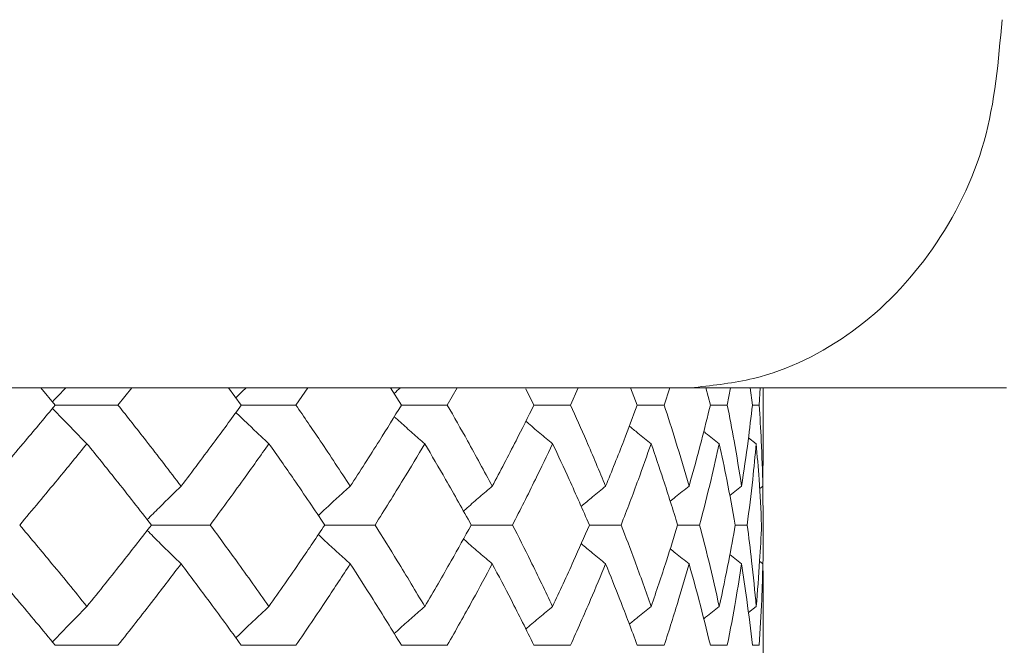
# Model space of a CAD drawing. Header units: inches. Extents: x -4 to 22.9, y -7.2 to 15.7.
# Tile 122 of 127: x 21.335 to 21.836, y 3.06 to 3.378. Entities that reach past the tile are written whole.
import ezdxf

# ---------------------------------------------------------------- set-up
doc = ezdxf.new("R2010")
doc.units = ezdxf.units.IN
doc.header["$MEASUREMENT"] = 0

msp = doc.modelspace()

# ---------------------------------------------------------------- linework, layer by layer
at = {"color": 7, "linetype": 'Continuous', "lineweight": 15}
for p, q in [((21.67212, 3.19092), (20.41013, 3.19092)), ((21.35339, 3.1821), (21.34598, 3.19092)), ((21.38527, 3.1821), (21.39222, 3.19092)), ((21.44796, 3.1821), (21.44147, 3.19092)), ((21.47571, 3.1821), (21.4817, 3.19092)), ((21.52937, 3.1821), (21.52386, 3.19092)), ((21.55266, 3.1821), (21.55764, 3.19092)), ((21.5967, 3.1821), (21.59256, 3.19029)), ((21.61529, 3.1821), (21.6192, 3.19092)), ((21.64923, 3.1821), (21.64586, 3.19092)), ((21.66291, 3.1821), (21.6657, 3.19092)), ((21.67107, 3.19092), (21.83695, 3.19092)), ((21.67834, 3.19106), (21.67212, 3.19092)), ((21.68637, 3.1821), (21.68414, 3.19092)), ((21.695, 3.1821), (21.69665, 3.19092)), ((21.70773, 3.1821), (21.70665, 3.19092)), ((21.71121, 3.1821), (21.71169, 3.19092)), ((21.71329, 3.16159), (21.71329, 3.19092)), ((21.35339, 3.1821), (21.38527, 3.1821)), ((21.44796, 3.1821), (21.47571, 3.1821)), ((21.52937, 3.1821), (21.55266, 3.1821)), ((21.5967, 3.1821), (21.61529, 3.1821)), ((21.64923, 3.1821), (21.66291, 3.1821)), ((21.68637, 3.1821), (21.695, 3.1821)), ((21.70773, 3.1821), (21.71121, 3.1821)), ((21.70968, 3.16247), (21.70575, 3.16551)), ((21.71306, 3.14083), (21.71327, 3.16159)), ((21.70228, 3.14083), (21.69624, 3.13612)), ((21.71306, 3.14083), (21.71138, 3.13953)), ((21.71329, 3.12114), (21.71306, 3.14129)), ((21.40226, 3.12114), (21.43211, 3.12114)), ((21.49037, 3.12114), (21.51592, 3.12114)), ((21.56484, 3.12114), (21.58581, 3.12114)), ((21.62486, 3.12114), (21.64102, 3.12114)), ((21.66975, 3.12114), (21.68093, 3.12114)), ((21.69905, 3.12114), (21.70511, 3.12114)), ((21.70228, 3.10144), (21.69627, 3.10612)), ((21.71306, 3.10144), (21.71142, 3.10271)), ((21.70968, 3.07974), (21.70571, 3.07666)), ((21.71329, 3.03942), (21.71329, 3.08062)), ((21.35339, 3.06002), (21.38527, 3.06002)), ((21.44796, 3.06002), (21.47571, 3.06002)), ((21.52937, 3.06002), (21.55266, 3.06002)), ((21.5967, 3.06002), (21.61529, 3.06002)), ((21.64923, 3.06002), (21.66291, 3.06002)), ((21.68637, 3.06002), (21.695, 3.06002)), ((21.70773, 3.06002), (21.71121, 3.06002))]:
    msp.add_line(p, q, dxfattribs=at)
for points, knots in [([(21.83462, 3.37792), (21.83284, 3.35696), (21.82926, 3.31503), (21.8014, 3.25913), (21.76036, 3.21682), (21.7166, 3.19524), (21.68841, 3.19216), (21.67834, 3.19106)], [0, 0, 0, 0, 0.2190539, 0.4381235, 0.6575299, 0.8777059, 1, 1, 1, 1]), ([(21.35884, 3.19092), (21.35881, 3.19089), (21.3565, 3.18854), (21.35422, 3.18615), (21.35197, 3.18379)], [0, 0, 0, 0, 0.013314, 1, 1, 1, 1]), ([(21.45048, 3.19092), (21.45045, 3.19089), (21.44867, 3.18922), (21.44692, 3.18752), (21.4452, 3.18585)], [0, 0, 0, 0, 0.018747, 1, 1, 1, 1]), ([(21.52892, 3.19092), (21.52888, 3.19089), (21.5278, 3.18993), (21.52672, 3.18895), (21.52568, 3.188)], [0, 0, 0, 0, 0.032555, 1, 1, 1, 1]), ([(21.31854, 3.14083), (21.32514, 3.14854), (21.33691, 3.16231), (21.34835, 3.17605), (21.35339, 3.1821)], [0, 0, 0, 0, 0.560339, 1, 1, 1, 1]), ([(21.36949, 3.16247), (21.36769, 3.16427), (21.3641, 3.16788), (21.35826, 3.17384), (21.35423, 3.17805), (21.35197, 3.18041)], [0, 0, 0, 0, 0.305261, 0.610522, 1, 1, 1, 1]), ([(21.41735, 3.14083), (21.41146, 3.14854), (21.40095, 3.16231), (21.39006, 3.17605), (21.38527, 3.1821)], [0, 0, 0, 0, 0.560339, 1, 1, 1, 1]), ([(21.41735, 3.14083), (21.42317, 3.14854), (21.43355, 3.16231), (21.44356, 3.17605), (21.44796, 3.1821)], [0, 0, 0, 0, 0.560339, 1, 1, 1, 1]), ([(21.46201, 3.16247), (21.46007, 3.16427), (21.45618, 3.16788), (21.45057, 3.17316), (21.44693, 3.17667), (21.44521, 3.17833)], [0, 0, 0, 0, 0.344722, 0.689444, 1, 1, 1, 1]), ([(21.50333, 3.14083), (21.49828, 3.14854), (21.48926, 3.16231), (21.47985, 3.17605), (21.47571, 3.1821)], [0, 0, 0, 0, 0.560339, 1, 1, 1, 1]), ([(21.50333, 3.14083), (21.5083, 3.14854), (21.51716, 3.16231), (21.52564, 3.17605), (21.52937, 3.1821)], [0, 0, 0, 0, 0.560339, 1, 1, 1, 1]), ([(21.57552, 3.14083), (21.57136, 3.14854), (21.56395, 3.16231), (21.55611, 3.17605), (21.55266, 3.1821)], [0, 0, 0, 0, 0.560339, 1, 1, 1, 1]), ([(21.57552, 3.14083), (21.57959, 3.14854), (21.58685, 3.16231), (21.59369, 3.17605), (21.5967, 3.1821)], [0, 0, 0, 0, 0.560339, 1, 1, 1, 1]), ([(21.63313, 3.14083), (21.62992, 3.14854), (21.62418, 3.16231), (21.61801, 3.17605), (21.61529, 3.1821)], [0, 0, 0, 0, 0.560339, 1, 1, 1, 1]), ([(21.63313, 3.14083), (21.63626, 3.14854), (21.64183, 3.16231), (21.64697, 3.17605), (21.64923, 3.1821)], [0, 0, 0, 0, 0.560339, 1, 1, 1, 1]), ([(21.67554, 3.14083), (21.67331, 3.14854), (21.66931, 3.16231), (21.66487, 3.17605), (21.66291, 3.1821)], [0, 0, 0, 0, 0.560339, 1, 1, 1, 1]), ([(21.67554, 3.14083), (21.67769, 3.14854), (21.68151, 3.16231), (21.68489, 3.17605), (21.68637, 3.1821)], [0, 0, 0, 0, 0.560339, 1, 1, 1, 1]), ([(21.70228, 3.14083), (21.70105, 3.14854), (21.69884, 3.16231), (21.69617, 3.17605), (21.695, 3.1821)], [0, 0, 0, 0, 0.560339, 1, 1, 1, 1]), ([(21.70228, 3.14083), (21.70342, 3.14854), (21.70546, 3.16231), (21.70704, 3.17605), (21.70773, 3.1821)], [0, 0, 0, 0, 0.560339, 1, 1, 1, 1]), ([(21.71306, 3.14083), (21.71284, 3.14854), (21.71244, 3.16231), (21.71159, 3.17605), (21.71121, 3.1821)], [0, 0, 0, 0, 0.560339, 1, 1, 1, 1]), ([(21.5412, 3.16247), (21.53913, 3.16427), (21.53499, 3.16788), (21.52982, 3.17245), (21.52674, 3.17523), (21.52569, 3.17618)], [0, 0, 0, 0, 0.398231, 0.796462, 1, 1, 1, 1]), ([(21.60619, 3.16247), (21.60402, 3.16427), (21.59967, 3.16788), (21.59513, 3.17169), (21.59278, 3.17371), (21.59258, 3.17389)], [0, 0, 0, 0, 0.477008, 0.954016, 1, 1, 1, 1]), ([(21.65627, 3.16247), (21.65402, 3.16427), (21.65031, 3.16723), (21.64663, 3.17023), (21.64518, 3.17141)], [0, 0, 0, 0, 0.607895, 1, 1, 1, 1]), ([(21.69089, 3.16247), (21.68858, 3.16427), (21.68595, 3.16632), (21.68333, 3.1684), (21.68301, 3.16865)], [0, 0, 0, 0, 0.876774, 1, 1, 1, 1]), ([(21.3353, 3.12114), (21.34178, 3.12886), (21.35334, 3.14265), (21.36456, 3.15641), (21.36949, 3.16247)], [0, 0, 0, 0, 0.560274, 1, 1, 1, 1]), ([(21.40226, 3.12114), (21.39624, 3.12886), (21.38549, 3.14265), (21.37438, 3.15641), (21.36949, 3.16247)], [0, 0, 0, 0, 0.560274, 1, 1, 1, 1]), ([(21.43211, 3.12114), (21.4378, 3.12886), (21.44794, 3.14265), (21.45771, 3.15641), (21.46201, 3.16247)], [0, 0, 0, 0, 0.5602736, 1, 1, 1, 1]), ([(21.49037, 3.12114), (21.48518, 3.12886), (21.47592, 3.14265), (21.46626, 3.15641), (21.46201, 3.16247)], [0, 0, 0, 0, 0.560274, 1, 1, 1, 1]), ([(21.51592, 3.12114), (21.52075, 3.12886), (21.52937, 3.14265), (21.53759, 3.15641), (21.5412, 3.16247)], [0, 0, 0, 0, 0.560274, 1, 1, 1, 1]), ([(21.56484, 3.12114), (21.56054, 3.12886), (21.55286, 3.14265), (21.54476, 3.15641), (21.5412, 3.16247)], [0, 0, 0, 0, 0.560274, 1, 1, 1, 1]), ([(21.58581, 3.12114), (21.58973, 3.12886), (21.59673, 3.14265), (21.6033, 3.15641), (21.60619, 3.16247)], [0, 0, 0, 0, 0.560274, 1, 1, 1, 1]), ([(21.62486, 3.12114), (21.62149, 3.12886), (21.61547, 3.14265), (21.60903, 3.15641), (21.60619, 3.16247)], [0, 0, 0, 0, 0.560274, 1, 1, 1, 1]), ([(21.64102, 3.12114), (21.64398, 3.12886), (21.64928, 3.14265), (21.65414, 3.15641), (21.65627, 3.16247)], [0, 0, 0, 0, 0.560274, 1, 1, 1, 1]), ([(21.66975, 3.12114), (21.66736, 3.12886), (21.66308, 3.14265), (21.65835, 3.15641), (21.65627, 3.16247)], [0, 0, 0, 0, 0.560274, 1, 1, 1, 1]), ([(21.68093, 3.12114), (21.68291, 3.12886), (21.68645, 3.14265), (21.68954, 3.15641), (21.69089, 3.16247)], [0, 0, 0, 0, 0.560274, 1, 1, 1, 1]), ([(21.69905, 3.12114), (21.69765, 3.12886), (21.69515, 3.14265), (21.69219, 3.15641), (21.69089, 3.16247)], [0, 0, 0, 0, 0.5602736, 1, 1, 1, 1]), ([(21.70511, 3.12114), (21.70608, 3.12886), (21.70783, 3.14265), (21.70911, 3.15641), (21.70968, 3.16247)], [0, 0, 0, 0, 0.5602736, 1, 1, 1, 1]), ([(21.71241, 3.12114), (21.71202, 3.12886), (21.71133, 3.14265), (21.71018, 3.15641), (21.70968, 3.16247)], [0, 0, 0, 0, 0.5602736, 1, 1, 1, 1]), ([(21.41735, 3.14083), (21.41548, 3.13902), (21.41174, 3.13541), (21.40599, 3.12977), (21.40213, 3.12589), (21.40012, 3.12387)], [0, 0, 0, 0, 0.323251, 0.646503, 1, 1, 1, 1]), ([(21.50333, 3.14083), (21.50132, 3.13902), (21.49731, 3.13541), (21.49189, 3.13047), (21.4885, 3.1273), (21.48709, 3.12598)], [0, 0, 0, 0, 0.368669, 0.737339, 1, 1, 1, 1]), ([(21.57552, 3.14083), (21.5734, 3.13902), (21.56915, 3.13541), (21.56427, 3.1312), (21.56152, 3.12878), (21.56087, 3.1282)], [0, 0, 0, 0, 0.432564, 0.865127, 1, 1, 1, 1]), ([(21.63313, 3.14083), (21.63092, 3.13902), (21.62675, 3.13563), (21.62262, 3.13219), (21.62068, 3.13058)], [0, 0, 0, 0, 0.531737, 1, 1, 1, 1]), ([(21.67554, 3.14083), (21.67326, 3.13903), (21.67005, 3.13649), (21.66686, 3.13392), (21.66594, 3.13318)], [0, 0, 0, 0, 0.7114015, 1, 1, 1, 1]), ([(21.36949, 3.07974), (21.3632, 3.08747), (21.35197, 3.10128), (21.34039, 3.11507), (21.3353, 3.12114)], [0, 0, 0, 0, 0.5601361, 1, 1, 1, 1]), ([(21.36949, 3.07974), (21.3757, 3.08747), (21.3868, 3.10128), (21.39754, 3.11507), (21.40226, 3.12114)], [0, 0, 0, 0, 0.5601361, 1, 1, 1, 1]), ([(21.41735, 3.10144), (21.41549, 3.10325), (21.41175, 3.10686), (21.406, 3.11251), (21.40214, 3.11638), (21.40012, 3.11841)], [0, 0, 0, 0, 0.323206, 0.646412, 1, 1, 1, 1]), ([(21.46201, 3.07974), (21.45653, 3.08747), (21.44675, 3.10128), (21.43658, 3.11507), (21.43211, 3.12114)], [0, 0, 0, 0, 0.560136, 1, 1, 1, 1]), ([(21.46201, 3.07974), (21.46741, 3.08747), (21.47705, 3.10128), (21.4863, 3.11507), (21.49037, 3.12114)], [0, 0, 0, 0, 0.560136, 1, 1, 1, 1]), ([(21.5412, 3.07974), (21.53659, 3.08747), (21.52836, 3.10128), (21.51972, 3.11507), (21.51592, 3.12114)], [0, 0, 0, 0, 0.5601361, 1, 1, 1, 1]), ([(21.5412, 3.07974), (21.54572, 3.08747), (21.5538, 3.10128), (21.56147, 3.11507), (21.56484, 3.12114)], [0, 0, 0, 0, 0.560136, 1, 1, 1, 1]), ([(21.60619, 3.07974), (21.6025, 3.08747), (21.59591, 3.10128), (21.5889, 3.11507), (21.58581, 3.12114)], [0, 0, 0, 0, 0.560136, 1, 1, 1, 1]), ([(21.60619, 3.07974), (21.60979, 3.08747), (21.61622, 3.10128), (21.62222, 3.11507), (21.62486, 3.12114)], [0, 0, 0, 0, 0.560136, 1, 1, 1, 1]), ([(21.65627, 3.07974), (21.65354, 3.08747), (21.64867, 3.10128), (21.64335, 3.11507), (21.64102, 3.12114)], [0, 0, 0, 0, 0.560136, 1, 1, 1, 1]), ([(21.65627, 3.07974), (21.65891, 3.08747), (21.66362, 3.10128), (21.66788, 3.11507), (21.66975, 3.12114)], [0, 0, 0, 0, 0.560136, 1, 1, 1, 1]), ([(21.69089, 3.07974), (21.68916, 3.08747), (21.68605, 3.10128), (21.68249, 3.11507), (21.68093, 3.12114)], [0, 0, 0, 0, 0.560136, 1, 1, 1, 1]), ([(21.69089, 3.07974), (21.69254, 3.08747), (21.69547, 3.10128), (21.69795, 3.11507), (21.69905, 3.12114)], [0, 0, 0, 0, 0.560136, 1, 1, 1, 1]), ([(21.70968, 3.07974), (21.70895, 3.08747), (21.70765, 3.10128), (21.70588, 3.11507), (21.70511, 3.12114)], [0, 0, 0, 0, 0.560136, 1, 1, 1, 1]), ([(21.70968, 3.07974), (21.71031, 3.08747), (21.71144, 3.10128), (21.71211, 3.11507), (21.71241, 3.12114)], [0, 0, 0, 0, 0.560136, 1, 1, 1, 1]), ([(21.71307, 3.10076), (21.71309, 3.10149), (21.71331, 3.10828), (21.7133, 3.11507), (21.71329, 3.12114)], [0, 0, 0, 0, 0.10658, 1, 1, 1, 1]), ([(21.50333, 3.10144), (21.50132, 3.10325), (21.49731, 3.10686), (21.4919, 3.11181), (21.48851, 3.11498), (21.4871, 3.11629)], [0, 0, 0, 0, 0.368702, 0.737405, 1, 1, 1, 1]), ([(21.57552, 3.10144), (21.5734, 3.10325), (21.56915, 3.10686), (21.56427, 3.11107), (21.56153, 3.1135), (21.56088, 3.11407)], [0, 0, 0, 0, 0.432755, 0.865511, 1, 1, 1, 1]), ([(21.63313, 3.10144), (21.63092, 3.10324), (21.62676, 3.10664), (21.62263, 3.11008), (21.6207, 3.11168)], [0, 0, 0, 0, 0.532289, 1, 1, 1, 1]), ([(21.67554, 3.10144), (21.67326, 3.10324), (21.67006, 3.10577), (21.66688, 3.10834), (21.66597, 3.10907)], [0, 0, 0, 0, 0.712979, 1, 1, 1, 1]), ([(21.35339, 3.06002), (21.34697, 3.06775), (21.33552, 3.08156), (21.32373, 3.09536), (21.31854, 3.10144)], [0, 0, 0, 0, 0.560071, 1, 1, 1, 1]), ([(21.38527, 3.06002), (21.39136, 3.06775), (21.40223, 3.08156), (21.41273, 3.09536), (21.41735, 3.10144)], [0, 0, 0, 0, 0.560071, 1, 1, 1, 1]), ([(21.44796, 3.06002), (21.44235, 3.06775), (21.43233, 3.08156), (21.42193, 3.09536), (21.41735, 3.10144)], [0, 0, 0, 0, 0.560071, 1, 1, 1, 1]), ([(21.47571, 3.06002), (21.48097, 3.06775), (21.49036, 3.08156), (21.49937, 3.09536), (21.50333, 3.10144)], [0, 0, 0, 0, 0.560071, 1, 1, 1, 1]), ([(21.52937, 3.06002), (21.52461, 3.06775), (21.51613, 3.08156), (21.50724, 3.09536), (21.50333, 3.10144)], [0, 0, 0, 0, 0.560071, 1, 1, 1, 1]), ([(21.55266, 3.06002), (21.55704, 3.06775), (21.56486, 3.08156), (21.57226, 3.09536), (21.57552, 3.10144)], [0, 0, 0, 0, 0.560071, 1, 1, 1, 1]), ([(21.5967, 3.06002), (21.59286, 3.06775), (21.586, 3.08156), (21.57872, 3.09536), (21.57552, 3.10144)], [0, 0, 0, 0, 0.560071, 1, 1, 1, 1]), ([(21.61529, 3.06002), (21.61874, 3.06775), (21.62489, 3.08156), (21.63062, 3.09536), (21.63313, 3.10144)], [0, 0, 0, 0, 0.560071, 1, 1, 1, 1]), ([(21.64923, 3.06002), (21.64634, 3.06775), (21.64119, 3.08156), (21.63559, 3.09536), (21.63313, 3.10144)], [0, 0, 0, 0, 0.560071, 1, 1, 1, 1]), ([(21.66291, 3.06002), (21.66539, 3.06775), (21.66982, 3.08156), (21.67379, 3.09536), (21.67554, 3.10144)], [0, 0, 0, 0, 0.560071, 1, 1, 1, 1]), ([(21.68637, 3.06002), (21.68447, 3.06775), (21.68108, 3.08156), (21.67724, 3.09536), (21.67554, 3.10144)], [0, 0, 0, 0, 0.560071, 1, 1, 1, 1]), ([(21.695, 3.06002), (21.69648, 3.06775), (21.69913, 3.08156), (21.70132, 3.09536), (21.70228, 3.10144)], [0, 0, 0, 0, 0.5600706, 1, 1, 1, 1]), ([(21.70773, 3.06002), (21.70684, 3.06775), (21.70524, 3.08156), (21.70319, 3.09536), (21.70228, 3.10144)], [0, 0, 0, 0, 0.560071, 1, 1, 1, 1]), ([(21.71121, 3.06002), (21.71168, 3.06775), (21.71252, 3.08156), (21.71289, 3.09536), (21.71306, 3.10144)], [0, 0, 0, 0, 0.560071, 1, 1, 1, 1]), ([(21.71326, 3.08062), (21.71327, 3.08148), (21.71335, 3.08843), (21.7132, 3.09536), (21.71306, 3.10144)], [0, 0, 0, 0, 0.124909, 1, 1, 1, 1]), ([(21.36949, 3.07974), (21.3677, 3.07793), (21.36411, 3.07432), (21.35826, 3.06832), (21.35423, 3.06409), (21.35197, 3.06172)], [0, 0, 0, 0, 0.304692, 0.609384, 1, 1, 1, 1]), ([(21.46201, 3.07974), (21.46007, 3.07793), (21.45619, 3.07432), (21.45058, 3.06901), (21.44694, 3.06548), (21.4452, 3.0638)], [0, 0, 0, 0, 0.3440179, 0.6880359, 1, 1, 1, 1]), ([(21.5412, 3.07974), (21.53913, 3.07793), (21.535, 3.07432), (21.52983, 3.06972), (21.52674, 3.06692), (21.52568, 3.06596)], [0, 0, 0, 0, 0.39731, 0.79462, 1, 1, 1, 1]), ([(21.60619, 3.07974), (21.60402, 3.07793), (21.59968, 3.07431), (21.59514, 3.07049), (21.59278, 3.06845), (21.59256, 3.06826)], [0, 0, 0, 0, 0.475697, 0.951395, 1, 1, 1, 1]), ([(21.65627, 3.07974), (21.65402, 3.07793), (21.6503, 3.07495), (21.64662, 3.07193), (21.64516, 3.07074)], [0, 0, 0, 0, 0.60574, 1, 1, 1, 1]), ([(21.69089, 3.07974), (21.68859, 3.07794), (21.68594, 3.07587), (21.68331, 3.07377), (21.68298, 3.0735)], [0, 0, 0, 0, 0.872101, 1, 1, 1, 1])]:
    msp.add_open_spline(points, degree=3, knots=knots, dxfattribs=at)

doc.saveas('drawing.dxf')
